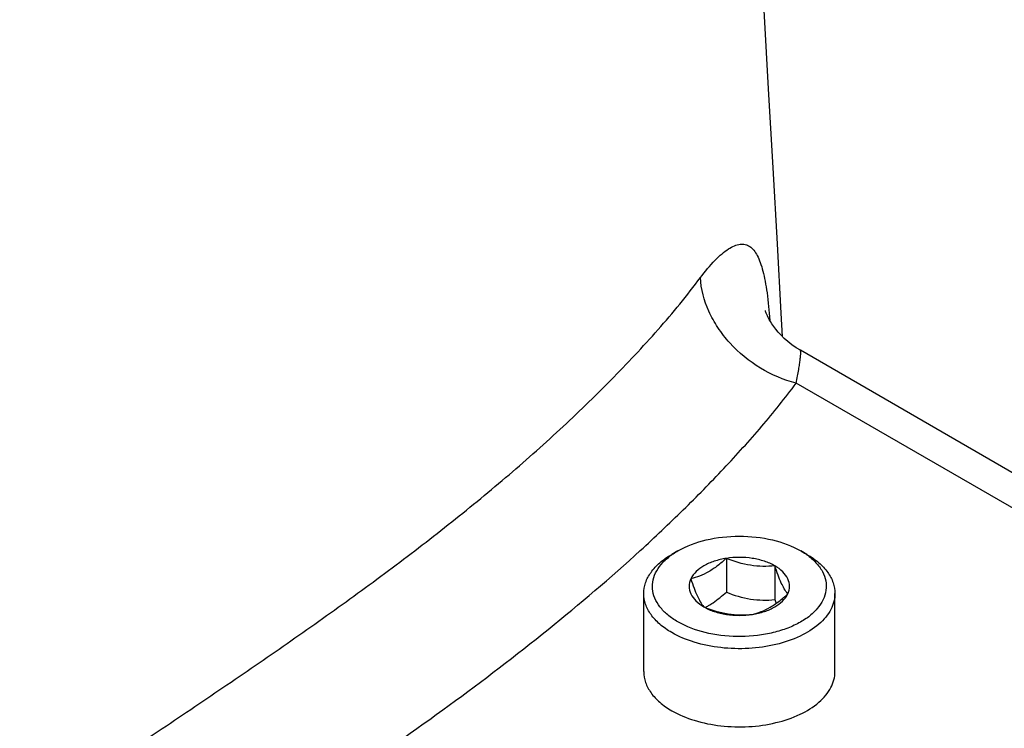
# Model space of a CAD drawing. Header units: millimetres. Extents: x 20 to 4180, y 42 to 2950.
# Tile 120 of 133: x 3405 to 3440, y 2538 to 2564. Entities that reach past the tile are written whole.
import ezdxf

# ---------------------------------------------------------------- set-up
doc = ezdxf.new("R2010")
doc.units = ezdxf.units.MM
doc.header["$LTSCALE"] = 231.275
doc.layers.add('DEFAULT_VBL19', color=7, linetype='CONTINUOUS')
doc.layers.add('TOP_ASM_PBL22', color=7, linetype='CONTINUOUS')

# ---------------------------------------------------------------- blocks, each defined once
blk = doc.blocks.new('TOP_ASM_PBL22', base_point=(3446.87, 2452.242))
at = {"layer": 'TOP_ASM_PBL22', "color": 7}
for p, q in [((3485.114, 2521.728), (3432.6, 2552.046)), ((3483.244, 2521.539), (3432.451, 2550.864)), ((3428.197, 2544.839), (3427.976, 2544.712)), ((3432.837, 2544.712), (3432.616, 2544.839)), ((3429.94, 2544.57), (3429.94, 2543.357)), ((3431.683, 2544.3), (3431.683, 2543.087)), ((3426.969, 2540.502), (3426.969, 2543.308)), ((3433.844, 2540.502), (3433.844, 2543.308))]:
    blk.add_line(p, q, dxfattribs=at)
for points in [[(3431.955, 2552.54), (3431.91, 2553.377), (3431.773, 2555.865), (3431.62, 2558.599), (3431.46, 2561.431), (3431.311, 2564.048), (3431.173, 2566.421), (3431.043, 2568.651), (3430.919, 2570.767), (3430.8, 2572.767), (3430.687, 2574.655), (3430.58, 2576.446), (3430.477, 2578.152), (3430.377, 2579.781), (3430.282, 2581.341), (3430.19, 2582.836), (3430.016, 2585.649)], [(3432.6, 2552.046), (3432.452, 2552.137), (3432.296, 2552.245), (3432.153, 2552.358), (3432.023, 2552.474), (3431.907, 2552.588), (3431.805, 2552.7), (3431.717, 2552.806), (3431.643, 2552.905), (3431.58, 2552.997), (3431.528, 2553.081), (3431.484, 2553.156), (3431.448, 2553.223), (3431.419, 2553.283), (3431.395, 2553.335), (3431.377, 2553.378), (3431.363, 2553.414), (3431.353, 2553.442), (3431.346, 2553.462), (3431.343, 2553.474), (3431.342, 2553.477)]]:
    blk.add_lwpolyline(points, dxfattribs=at)
for centre, radius, start, end in [((3441.199, 2546.188), 10.009, 198.0497, 198.8686), ((3428.076, 2544.997), 2.451, 296.7444, 300.0169)]:
    blk.add_arc(centre, radius, start, end, dxfattribs=at)
for points, knots in [([(3429.009, 2554.655), (3429.172, 2554.874), (3429.418, 2555.174), (3429.769, 2555.507), (3430.001, 2555.683), (3430.22, 2555.802), (3430.424, 2555.861), (3430.617, 2555.855), (3430.789, 2555.778), (3430.937, 2555.637), (3431.062, 2555.439), (3431.169, 2555.184), (3431.262, 2554.875), (3431.341, 2554.511), (3431.434, 2553.924), (3431.478, 2553.456), (3431.501, 2553.128)], [0, 0, 0, 0, 0.162075, 0.228939, 0.286243, 0.334611, 0.375371, 0.411173, 0.44623, 0.484801, 0.530175, 0.584329, 0.648052, 0.721587, 0.805038, 1, 1, 1, 1]), ([(3349.107, 2508.524), (3350.191, 2508.794), (3352.329, 2509.381), (3355.478, 2510.366), (3358.55, 2511.424), (3362.518, 2512.917), (3366.373, 2514.546), (3370.13, 2516.27), (3372.887, 2517.588), (3375.615, 2518.926), (3378.325, 2520.27), (3381.017, 2521.626), (3384.569, 2523.448), (3388.941, 2525.765), (3394.072, 2528.636), (3399.056, 2531.603), (3403.106, 2534.148), (3406.286, 2536.213), (3408.639, 2537.771), (3410.972, 2539.338), (3413.286, 2540.911), (3415.565, 2542.499), (3417.789, 2544.113), (3419.94, 2545.76), (3422, 2547.445), (3423.954, 2549.173), (3425.787, 2550.944), (3427.488, 2552.752), (3428.529, 2554.012), (3429.009, 2554.655)], [0, 0, 0, 0, 0.035992, 0.071374, 0.106236, 0.140595, 0.207893, 0.240947, 0.273711, 0.306289, 0.338764, 0.371131, 0.403362, 0.467319, 0.530458, 0.592681, 0.654066, 0.684494, 0.714779, 0.744948, 0.775006, 0.80486, 0.834394, 0.8635, 0.892089, 0.92009, 0.94746, 0.97415, 1, 1, 1, 1]), ([(3432.451, 2550.864), (3432, 2550.976), (3431.121, 2551.353), (3430.203, 2552.107), (3429.626, 2552.843), (3429.2, 2553.605), (3429.028, 2554.241), (3429.009, 2554.655)], [0, 0, 0, 0, 0.256664, 0.518772, 0.647094, 0.770957, 1, 1, 1, 1]), ([(3432.451, 2550.864), (3432.468, 2550.95), (3432.499, 2551.113), (3432.54, 2551.342), (3432.572, 2551.54), (3432.595, 2551.706), (3432.609, 2551.84), (3432.614, 2551.931), (3432.613, 2551.987), (3432.611, 2552.016), (3432.608, 2552.034), (3432.603, 2552.044), (3432.6, 2552.046)], [0, 0, 0, 0, 0.220451, 0.414665, 0.582242, 0.722749, 0.835635, 0.92013, 0.951415, 0.975156, 0.991236, 1, 1, 1, 1]), ([(3404.536, 2528.933), (3405.863, 2529.768), (3408.493, 2531.455), (3411.743, 2533.607), (3414.315, 2535.339), (3416.857, 2537.069), (3419.964, 2539.25), (3423.527, 2541.961), (3426.314, 2544.331), (3428.388, 2546.292), (3429.848, 2547.776), (3431.213, 2549.288), (3432.055, 2550.333), (3432.451, 2550.864)], [0, 0, 0, 0, 0.131915, 0.262756, 0.327866, 0.392761, 0.521298, 0.647125, 0.769269, 0.828767, 0.887154, 0.944312, 1, 1, 1, 1]), ([(3428.197, 2544.839), (3428.511, 2545.02), (3429.24, 2545.285), (3430.407, 2545.411), (3431.573, 2545.285), (3432.303, 2545.021), (3432.616, 2544.839)], [0, 0, 0, 0, 0.237216, 0.499997, 0.762779, 1, 1, 1, 1]), ([(3426.969, 2543.308), (3426.969, 2543.439), (3427.018, 2543.712), (3427.225, 2544.092), (3427.551, 2544.436), (3427.825, 2544.625), (3427.976, 2544.712)], [0, 0, 0, 0, 0.217773, 0.450952, 0.710201, 1, 1, 1, 1]), ([(3428.197, 2542.288), (3428.068, 2542.362), (3427.834, 2542.522), (3427.548, 2542.81), (3427.356, 2543.128), (3427.268, 2543.466), (3427.292, 2543.809), (3427.427, 2544.14), (3427.661, 2544.446), (3427.865, 2544.619), (3427.98, 2544.7)], [0, 0, 0, 0, 0.147358, 0.280193, 0.400239, 0.511753, 0.621221, 0.735738, 0.860952, 1, 1, 1, 1]), ([(3427.98, 2544.7), (3427.997, 2544.712), (3428.067, 2544.761), (3428.141, 2544.807), (3428.197, 2544.839)], [0, 0, 0, 0, 0.244915, 1, 1, 1, 1]), ([(3432.834, 2544.7), (3432.952, 2544.616), (3433.163, 2544.437), (3433.401, 2544.118), (3433.53, 2543.773), (3433.541, 2543.417), (3433.432, 2543.069), (3433.212, 2542.745), (3432.895, 2542.454), (3432.491, 2542.205), (3432.015, 2542.004), (3431.293, 2541.807), (3430.327, 2541.719), (3429.202, 2541.854), (3428.5, 2542.113), (3428.197, 2542.288)], [0, 0, 0, 0, 0.057104, 0.108339, 0.155159, 0.200136, 0.246413, 0.296724, 0.352725, 0.414937, 0.482976, 0.55581, 0.709489, 0.86216, 1, 1, 1, 1]), ([(3432.616, 2544.839), (3432.635, 2544.828), (3432.71, 2544.785), (3432.782, 2544.737), (3432.834, 2544.7)], [0, 0, 0, 0, 0.254989, 1, 1, 1, 1]), ([(3432.837, 2544.712), (3432.988, 2544.625), (3433.262, 2544.436), (3433.589, 2544.092), (3433.796, 2543.712), (3433.844, 2543.439), (3433.844, 2543.308)], [0, 0, 0, 0, 0.28981, 0.549047, 0.782229, 1, 1, 1, 1]), ([(3429.94, 2544.57), (3429.838, 2544.477), (3429.635, 2544.304), (3429.315, 2544.085), (3428.991, 2543.927), (3428.771, 2543.859), (3428.664, 2543.833)], [0, 0, 0, 0, 0.276797, 0.537686, 0.778004, 1, 1, 1, 1]), ([(3429.94, 2544.57), (3429.792, 2544.547), (3429.512, 2544.481), (3429.049, 2544.284), (3428.757, 2544.033), (3428.664, 2543.833)], [0, 0, 0, 0, 0.295042, 0.56453, 1, 1, 1, 1]), ([(3431.683, 2544.3), (3431.565, 2544.368), (3431.3, 2544.482), (3430.717, 2544.618), (3430.247, 2544.617), (3429.94, 2544.57)], [0, 0, 0, 0, 0.228323, 0.478261, 1, 1, 1, 1]), ([(3431.683, 2544.3), (3431.539, 2544.287), (3431.248, 2544.274), (3430.655, 2544.323), (3430.22, 2544.458), (3429.94, 2544.57)], [0, 0, 0, 0, 0.242364, 0.490756, 1, 1, 1, 1]), ([(3432.149, 2543.294), (3432.055, 2543.412), (3431.929, 2543.637), (3431.79, 2543.98), (3431.719, 2544.189), (3431.683, 2544.3)], [0, 0, 0, 0, 0.407447, 0.684381, 1, 1, 1, 1]), ([(3432.149, 2543.294), (3432.188, 2543.378), (3432.234, 2543.564), (3432.163, 2543.852), (3431.969, 2544.108), (3431.786, 2544.24), (3431.683, 2544.3)], [0, 0, 0, 0, 0.226467, 0.452919, 0.70613, 1, 1, 1, 1]), ([(3428.664, 2543.833), (3428.625, 2543.75), (3428.58, 2543.563), (3428.651, 2543.275), (3428.845, 2543.019), (3429.027, 2542.887), (3429.131, 2542.827)], [0, 0, 0, 0, 0.226467, 0.452919, 0.70613, 1, 1, 1, 1]), ([(3428.664, 2543.833), (3428.7, 2543.722), (3428.772, 2543.514), (3428.911, 2543.17), (3429.036, 2542.945), (3429.131, 2542.827)], [0, 0, 0, 0, 0.315618, 0.592553, 1, 1, 1, 1]), ([(3427.976, 2541.905), (3427.825, 2541.992), (3427.551, 2542.181), (3427.225, 2542.524), (3427.018, 2542.905), (3426.969, 2543.178), (3426.969, 2543.308)], [0, 0, 0, 0, 0.28981, 0.549047, 0.782229, 1, 1, 1, 1]), ([(3433.844, 2543.308), (3433.844, 2543.211), (3433.818, 2543.01), (3433.703, 2542.72), (3433.516, 2542.446), (3433.165, 2542.093), (3432.566, 2541.729), (3431.705, 2541.441), (3430.739, 2541.305), (3429.746, 2541.333), (3428.807, 2541.521), (3428.231, 2541.758), (3427.976, 2541.905)], [0, 0, 0, 0, 0.04286, 0.087489, 0.135322, 0.187287, 0.304552, 0.438223, 0.58257, 0.729726, 0.871319, 1, 1, 1, 1]), ([(3429.302, 2542.875), (3429.357, 2542.906), (3429.583, 2543.049), (3429.789, 2543.22), (3429.94, 2543.357)], [0, 0, 0, 0, 0.238319, 1, 1, 1, 1]), ([(3429.94, 2543.357), (3430.22, 2543.245), (3430.655, 2543.11), (3431.248, 2543.062), (3431.539, 2543.075), (3431.683, 2543.087)], [0, 0, 0, 0, 0.509244, 0.757636, 1, 1, 1, 1]), ([(3430.874, 2542.557), (3430.981, 2542.584), (3431.201, 2542.652), (3431.525, 2542.809), (3431.845, 2543.028), (3432.048, 2543.202), (3432.149, 2543.294)], [0, 0, 0, 0, 0.221996, 0.462314, 0.723203, 1, 1, 1, 1]), ([(3430.874, 2542.557), (3431.021, 2542.58), (3431.301, 2542.646), (3431.764, 2542.844), (3432.057, 2543.094), (3432.149, 2543.294)], [0, 0, 0, 0, 0.295042, 0.56453, 1, 1, 1, 1]), ([(3429.131, 2542.827), (3429.412, 2542.715), (3429.846, 2542.581), (3430.439, 2542.532), (3430.731, 2542.545), (3430.874, 2542.557)], [0, 0, 0, 0, 0.509245, 0.757636, 1, 1, 1, 1]), ([(3429.131, 2542.827), (3429.249, 2542.759), (3429.513, 2542.645), (3430.096, 2542.51), (3430.566, 2542.51), (3430.874, 2542.557)], [0, 0, 0, 0, 0.228323, 0.478261, 1, 1, 1, 1]), ([(3426.969, 2540.502), (3426.969, 2540.371), (3427.018, 2540.098), (3427.225, 2539.718), (3427.551, 2539.374), (3427.825, 2539.186), (3427.976, 2539.098)], [0, 0, 0, 0, 0.217771, 0.450949, 0.710199, 1, 1, 1, 1]), ([(3427.976, 2539.098), (3428.231, 2538.952), (3428.807, 2538.714), (3429.746, 2538.526), (3430.739, 2538.498), (3431.705, 2538.634), (3432.566, 2538.922), (3433.165, 2539.286), (3433.516, 2539.639), (3433.703, 2539.914), (3433.818, 2540.203), (3433.844, 2540.404), (3433.844, 2540.502)], [0, 0, 0, 0, 0.12868, 0.270274, 0.41743, 0.561777, 0.695449, 0.812714, 0.864678, 0.912511, 0.95714, 1, 1, 1, 1])]:
    blk.add_open_spline(points, degree=3, knots=knots, dxfattribs=at)
blk = doc.blocks.new('DEFAULT_VBL19', base_point=(3677.416, 2256.486))
at = {"layer": 'TOP_ASM_PBL22'}
blk.add_blockref('TOP_ASM_PBL22', (3446.87, 2452.242), dxfattribs=at)

msp = doc.modelspace()

# ---------------------------------------------------------------- block references
at = {"layer": 'DEFAULT_VBL19'}
msp.add_blockref('DEFAULT_VBL19', (3677.416, 2256.486), dxfattribs=at)

doc.saveas('drawing.dxf')
